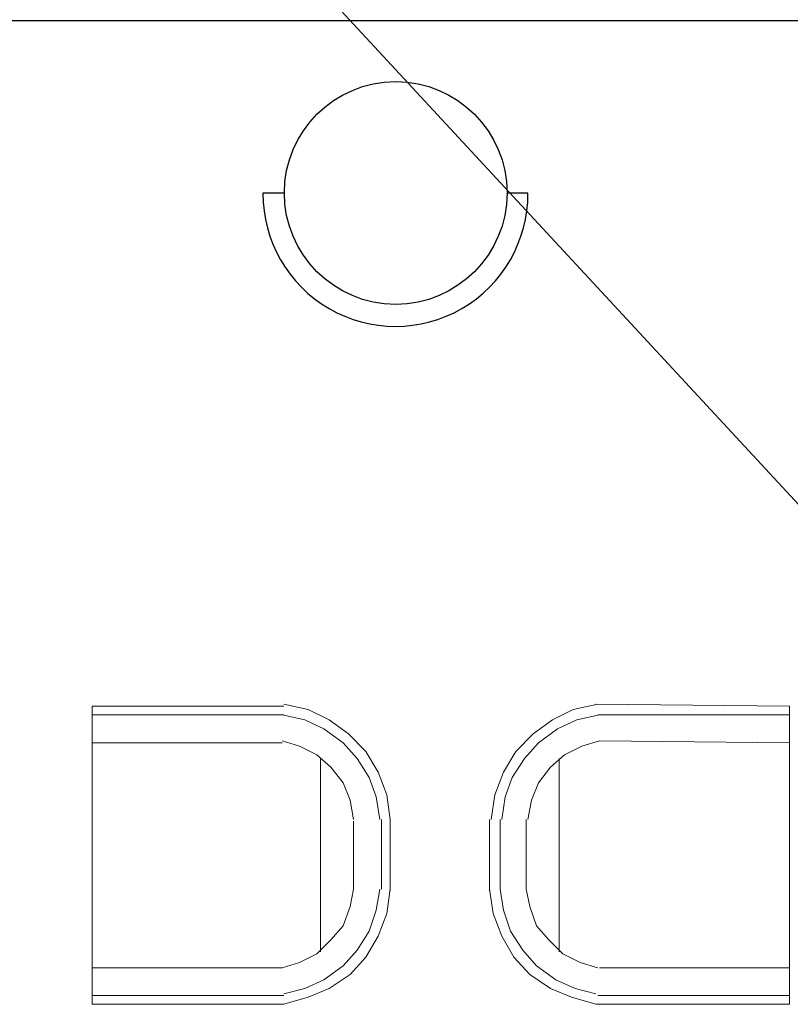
# Model space of a CAD drawing. Header units: millimetres. Extents: x 502444 to 745500, y -417645 to -375189.
# Tile 141 of 208: x 723725 to 725372, y -408027 to -405923. Entities that reach past the tile are written whole.
import ezdxf

# ---------------------------------------------------------------- set-up
doc = ezdxf.new("R2010")
doc.units = ezdxf.units.MM
doc.layers.add('PDF2_Geometry', color=7, linetype='Continuous')

msp = doc.modelspace()

# ---------------------------------------------------------------- linework, layer by layer
at = {"layer": 'PDF2_Geometry', "color": 6, "lineweight": 25}
msp.add_lwpolyline([(726082.42506, -407706.27087), (721356.6325, -402607.78174), (731397.07821, -407221.76533)], dxfattribs=at)
at = {"layer": 'PDF2_Geometry', "lineweight": 25}
msp.add_lwpolyline([(721703.24031, -405924.78125), (727349.59341, -405924.78125)], dxfattribs=at)
at = {"layer": 'PDF2_Geometry', "color": 252, "lineweight": 25, "true_color": 0x939598}
msp.add_lwpolyline([(724289.75454, -406293.75086), (724245.03095, -406293.75086, 1.0042506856), (724811.52974, -406293.75086), (724766.80615, -406293.75086)], format="xyb", dxfattribs=at)
at = {"layer": 'PDF2_Geometry', "color": 9, "lineweight": 20, "true_color": 0xc7c8ca}
for points in [[(724438.83317, -407635.45852), (724438.83317, -407780.81019), (724431.37923, -407818.07985), (724416.47137, -407859.07647), (724390.38261, -407888.89219), (724360.56689, -407918.70792), (724323.29723, -407937.34275), (724286.02757, -407948.52365), (723879.7883, -407948.52365), (723879.7883, -408008.1551), (724289.75454, -408008.1551), (723879.7883, -408008.1551), (723879.7883, -408026.78993), (724289.75454, -408026.78993), (724341.93206, -408011.88206), (724386.65565, -407993.24724), (724431.37923, -407963.43151), (724464.92193, -407926.16185), (724491.01069, -407881.43826), (724509.64551, -407832.98771), (724517.09945, -407780.81019), (724509.64551, -407832.98771), (724491.01069, -407881.43826), (724464.92193, -407926.16185), (724431.37923, -407963.43151), (724386.65565, -407993.24724), (724341.93206, -408011.88206), (724289.75454, -408026.78993), (723879.7883, -408026.78993), (723879.7883, -407389.47879), (724289.75454, -407389.47879), (723879.7883, -407389.47879), (723879.7883, -407408.11361), (724289.75454, -407408.11361), (723879.7883, -407408.11361), (723879.7883, -407467.74507), (724286.02757, -407467.74507)], [(724964.33534, -407948.52365), (725370.5746, -407948.52365), (725370.5746, -408008.1551), (724960.60837, -408008.1551), (725370.5746, -408008.1551), (725370.5746, -408026.78993), (724956.8814, -408026.78993), (724904.70388, -408011.88206), (724859.98029, -407993.24724), (724815.25671, -407963.43151), (724781.71401, -407926.16185), (724755.62525, -407881.43826), (724736.99043, -407832.98771), (724729.53649, -407780.81019), (724736.99043, -407832.98771), (724755.62525, -407881.43826), (724781.71401, -407926.16185), (724815.25671, -407963.43151), (724859.98029, -407993.24724), (724904.70388, -408011.88206), (724956.8814, -408026.78993), (725370.5746, -408026.78993), (725370.5746, -407389.47879), (724956.8814, -407385.75182), (725370.5746, -407389.47879), (725370.5746, -407408.11361), (724960.60837, -407408.11361), (725370.5746, -407408.11361), (725370.5746, -407467.74507), (724964.33534, -407464.0181), (724927.06568, -407475.199), (724889.79602, -407493.83383), (724859.98029, -407519.92259), (724833.89153, -407553.46528), (724818.98367, -407590.73494), (724811.52974, -407631.73156)], [(724438.83317, -407631.73156), (724431.37923, -407590.73494), (724416.47137, -407553.46528), (724390.38261, -407519.92259), (724360.56689, -407493.83383), (724323.29723, -407475.199), (724286.02757, -407464.0181)], [(724368.02082, -407914.98095), (724368.02082, -407501.28776)], [(724878.61512, -407914.98095), (724878.61512, -407501.28776)], [(724807.80277, -407631.73156), (724807.80277, -407780.81019), (724815.25671, -407818.07985), (724830.16457, -407859.07647), (724856.25333, -407888.89219), (724886.06905, -407918.70792), (724923.33871, -407937.34275), (724960.60837, -407948.52365)]]:
    msp.add_lwpolyline(points, dxfattribs=at)
for points in [[(724517.09945, -407631.73156), (724509.64551, -407579.55404), (724491.01069, -407531.10348), (724464.92193, -407486.37989), (724427.65227, -407449.11024), (724386.65565, -407419.29451), (724341.93206, -407396.93272), (724289.75454, -407385.75182), (724341.93206, -407396.93272), (724386.65565, -407419.29451), (724427.65227, -407449.11024), (724464.92193, -407486.37989), (724491.01069, -407531.10348), (724509.64551, -407579.55404), (724517.09945, -407631.73156), (724517.09945, -407784.53715)], [(724733.26346, -407631.73156), (724740.71739, -407579.55404), (724759.35222, -407531.10348), (724785.44098, -407486.37989), (724822.71064, -407449.11024), (724863.70726, -407419.29451), (724908.43085, -407396.93272), (724960.60837, -407385.75182), (724908.43085, -407396.93272), (724863.70726, -407419.29451), (724822.71064, -407449.11024), (724785.44098, -407486.37989), (724759.35222, -407531.10348), (724740.71739, -407579.55404)], [(724286.02757, -407408.11361), (724334.47812, -407419.29451), (724375.47475, -407437.92934), (724416.47137, -407467.74507), (724446.2871, -407501.28776), (724472.37586, -407542.28438), (724487.28372, -407583.281), (724494.73765, -407631.73156), (724487.28372, -407583.281), (724472.37586, -407542.28438), (724446.2871, -407501.28776), (724416.47137, -407467.74507), (724375.47475, -407437.92934), (724334.47812, -407419.29451)], [(724755.62525, -407631.73156), (724763.07919, -407583.281), (724777.98705, -407542.28438), (724804.07581, -407501.28776), (724833.89153, -407467.74507), (724874.88816, -407437.92934), (724915.88478, -407419.29451), (724964.33534, -407408.11361), (724915.88478, -407419.29451), (724874.88816, -407437.92934), (724833.89153, -407467.74507), (724804.07581, -407501.28776), (724777.98705, -407542.28438), (724763.07919, -407583.281)], [(724498.46462, -407780.81019), (724498.46462, -407631.73156)], [(724729.53649, -407631.73156), (724729.53649, -407784.53715)], [(724956.8814, -408004.42813), (724912.15782, -407993.24724), (724871.16119, -407974.61241), (724830.16457, -407944.79668), (724800.34884, -407911.25399), (724774.26008, -407870.25737), (724759.35222, -407825.53378), (724751.89829, -407780.81019), (724751.89829, -407631.73156), (724751.89829, -407780.81019), (724759.35222, -407825.53378), (724774.26008, -407870.25737), (724800.34884, -407911.25399), (724830.16457, -407944.79668), (724871.16119, -407974.61241), (724912.15782, -407993.24724)], [(724494.73765, -407780.81019), (724487.28372, -407825.53378), (724472.37586, -407870.25737), (724446.2871, -407911.25399), (724416.47137, -407944.79668), (724375.47475, -407974.61241), (724334.47812, -407993.24724), (724289.75454, -408004.42813), (724334.47812, -407993.24724), (724375.47475, -407974.61241), (724416.47137, -407944.79668), (724446.2871, -407911.25399), (724472.37586, -407870.25737), (724487.28372, -407825.53378)]]:
    msp.add_lwpolyline(points, close=True, dxfattribs=at)
at = {"layer": 'PDF2_Geometry', "color": 252, "lineweight": 25, "true_color": 0x939598}
msp.add_circle((724528.83697, -406293.19423), 237.96983, dxfattribs=at)

doc.saveas('drawing.dxf')
